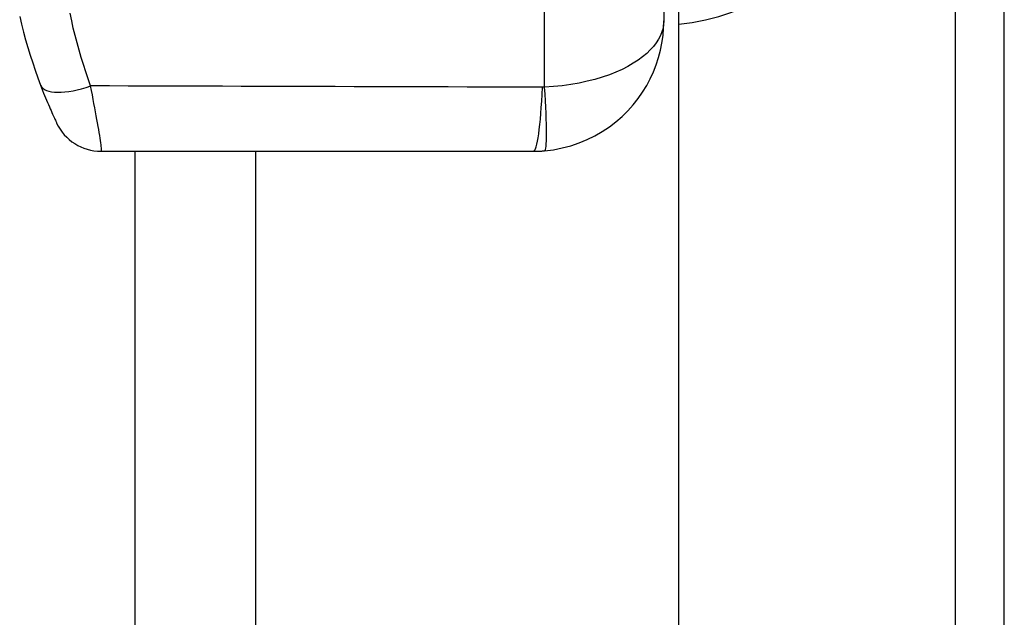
# Model space of a CAD drawing. Header units: inches. Extents: x 5.1 to 81, y 4.4 to 51.
# Tile 30 of 56: x 50.922 to 52.109, y 21.335 to 22.056. Entities that reach past the tile are written whole.
import ezdxf

# ---------------------------------------------------------------- set-up
doc = ezdxf.new("R2010")
doc.units = ezdxf.units.IN
doc.header["$MEASUREMENT"] = 0
doc.layers.add('Visible Edges(ANSI)', color=7, linetype='Continuous', lineweight=25)
doc.layers.add('Visible Tangent Edges(ANSI)', color=7, linetype='Continuous', lineweight=25)

msp = doc.modelspace()

# ---------------------------------------------------------------- linework, layer by layer
at = {"layer": 'Visible Edges(ANSI)'}
for p, q in [((51.7163, 35.3761), (51.7163, 19.6681)), ((51.6985, 22.9896), (51.6985, 22.0546)), ((51.0196, 21.8971), (51.541, 21.8971)), ((51.0603, 21.8971), (51.0603, 19.6681))]:
    msp.add_line(p, q, dxfattribs=at)
at = {"layer": 'Visible Edges(ANSI)', "flags": 128}
for points in [[(50.9215, 22.0599), (50.9238, 22.0505), (50.9262, 22.041), (50.9287, 22.0317), (50.9314, 22.0224), (50.9342, 22.0132), (50.9372, 22.004), (50.9403, 21.9949), (50.9435, 21.9859), (50.9468, 21.9769)], [(51.5547, 21.8977), (51.5654, 21.899), (51.5759, 21.9011), (51.5861, 21.9038), (51.5962, 21.9072), (51.6059, 21.9112), (51.6152, 21.9158), (51.6242, 21.9209), (51.6327, 21.9265), (51.6406, 21.9326), (51.6481, 21.9391), (51.6551, 21.946), (51.6615, 21.9532), (51.6675, 21.9607), (51.6729, 21.9685), (51.6778, 21.9765), (51.6821, 21.9847), (51.686, 21.9931), (51.6893, 22.0016), (51.6921, 22.0102), (51.6944, 22.019), (51.6962, 22.0278), (51.6975, 22.0367), (51.6982, 22.0457), (51.6985, 22.0546)], [(50.9468, 21.9769), (50.948, 21.9737), (50.9492, 21.9705), (50.9504, 21.9674), (50.9516, 21.9644), (50.9528, 21.9615), (50.954, 21.9587), (50.9551, 21.956), (50.9562, 21.9534), (50.9573, 21.9509), (50.9583, 21.9485), (50.9593, 21.9463), (50.9602, 21.9441), (50.9611, 21.9421), (50.9619, 21.9403), (50.9627, 21.9386), (50.9634, 21.9371), (50.964, 21.9357), (50.9646, 21.9345), (50.9651, 21.9335), (50.9655, 21.9326), (50.9658, 21.9319), (50.966, 21.9315), (50.9661, 21.9312), (50.9662, 21.9311)], [(51.541, 21.8971), (51.5416, 21.8971), (51.5422, 21.8971), (51.5427, 21.8971), (51.5433, 21.8971), (51.5439, 21.8971), (51.5444, 21.8971), (51.545, 21.8972), (51.5456, 21.8972), (51.5462, 21.8972), (51.5467, 21.8972), (51.5473, 21.8972), (51.5479, 21.8973), (51.5485, 21.8973), (51.549, 21.8973), (51.5496, 21.8973), (51.5502, 21.8974), (51.5507, 21.8974), (51.5513, 21.8974), (51.5519, 21.8975), (51.5525, 21.8975), (51.553, 21.8976), (51.5536, 21.8976), (51.5542, 21.8977), (51.5547, 21.8977)]]:
    msp.add_lwpolyline(points, dxfattribs=at)
at = {"layer": 'Visible Edges(ANSI)'}
msp.add_arc((51.0196, 21.9562), 0.0591, 205.1437, 270, dxfattribs=at)
msp.add_ellipse((51.6952, 22.5221), major_axis=(0, -0.4724), ratio=0.707107, start_param=0.063357, end_param=3.078236, dxfattribs=at)
at = {"layer": 'Visible Tangent Edges(ANSI)'}
for p, q in [((52.0497, 35.4381), (52.0497, 19.6061)), ((52.1091, 19.6061), (52.1091, 35.4381)), ((51.5547, 21.9745), (51.5547, 23.0697)), ((51.2063, 19.6681), (51.2063, 21.8971))]:
    msp.add_line(p, q, dxfattribs=at)
at = {"layer": 'Visible Tangent Edges(ANSI)', "flags": 128}
for points in [[(51.0071, 21.9761), (51.0041, 21.9846), (51.0012, 21.9931), (50.9984, 22.0017), (50.9958, 22.0104), (50.9932, 22.0192), (50.9908, 22.028), (50.9884, 22.0368), (50.9862, 22.0458), (50.9842, 22.0547), (50.9822, 22.0637)], [(51.6985, 22.0546), (51.6982, 22.0501), (51.6975, 22.0457), (51.6962, 22.0412), (51.6944, 22.0368), (51.6921, 22.0323), (51.6893, 22.028), (51.686, 22.0237), (51.6821, 22.0194), (51.6778, 22.0152), (51.6729, 22.0111), (51.6675, 22.0072), (51.6615, 22.0033), (51.6551, 21.9996), (51.6481, 21.996), (51.6406, 21.9927), (51.6327, 21.9895), (51.6242, 21.9866), (51.6152, 21.9839), (51.6059, 21.9816), (51.5962, 21.9795), (51.5861, 21.9777), (51.5759, 21.9763), (51.5654, 21.9752), (51.5547, 21.9745)], [(51.0196, 21.8971), (51.0199, 21.8973), (51.02, 21.8978), (51.0201, 21.8986), (51.0201, 21.8998), (51.02, 21.9012), (51.0199, 21.903), (51.0196, 21.9051), (51.0193, 21.9075), (51.0189, 21.9101), (51.0185, 21.913), (51.018, 21.9162), (51.0174, 21.9196), (51.0168, 21.9233), (51.0161, 21.9272), (51.0153, 21.9313), (51.0146, 21.9356), (51.0138, 21.9401), (51.0129, 21.9447), (51.012, 21.9496), (51.0111, 21.9546), (51.0101, 21.9598), (51.0092, 21.9651), (51.0082, 21.9705), (51.0071, 21.9761)], [(51.5519, 21.9744), (51.5292, 21.9745), (51.5065, 21.9745), (51.4838, 21.9746), (51.4611, 21.9747), (51.4384, 21.9748), (51.4157, 21.9748), (51.393, 21.9749), (51.3703, 21.975), (51.3476, 21.975), (51.3249, 21.9751), (51.3022, 21.9752), (51.2795, 21.9753), (51.2568, 21.9753), (51.2341, 21.9754), (51.2114, 21.9755), (51.1887, 21.9755), (51.166, 21.9756), (51.1433, 21.9757), (51.1206, 21.9757), (51.0979, 21.9758), (51.0752, 21.9759), (51.0525, 21.9759), (51.0298, 21.976), (51.0071, 21.9761)], [(51.5547, 21.9745), (51.5546, 21.9745), (51.5545, 21.9745), (51.5544, 21.9745), (51.5543, 21.9745), (51.5542, 21.9745), (51.554, 21.9745), (51.5539, 21.9745), (51.5538, 21.9745), (51.5537, 21.9744), (51.5536, 21.9744), (51.5534, 21.9744), (51.5533, 21.9744), (51.5532, 21.9744), (51.5531, 21.9744), (51.553, 21.9744), (51.5529, 21.9744), (51.5527, 21.9744), (51.5526, 21.9744), (51.5525, 21.9744), (51.5524, 21.9744), (51.5523, 21.9744), (51.5521, 21.9744), (51.552, 21.9744), (51.5519, 21.9744)]]:
    msp.add_lwpolyline(points, dxfattribs=at)
at = {"layer": 'Visible Tangent Edges(ANSI)'}
for centre, major_axis, ratio, end_param in [((51.002, 21.9978), (-0.0552, -0.0209), 0.375637, 1.521805), ((51.541, 22.0221), (0, -0.125), 0.094293, 1.179227), ((51.5438, 22.0222), (0.0109, -0.1245), 0.058111, 1.172595)]:
    msp.add_ellipse(centre, major_axis=major_axis, ratio=ratio, start_param=0, end_param=end_param, dxfattribs=at)

doc.saveas('drawing.dxf')
